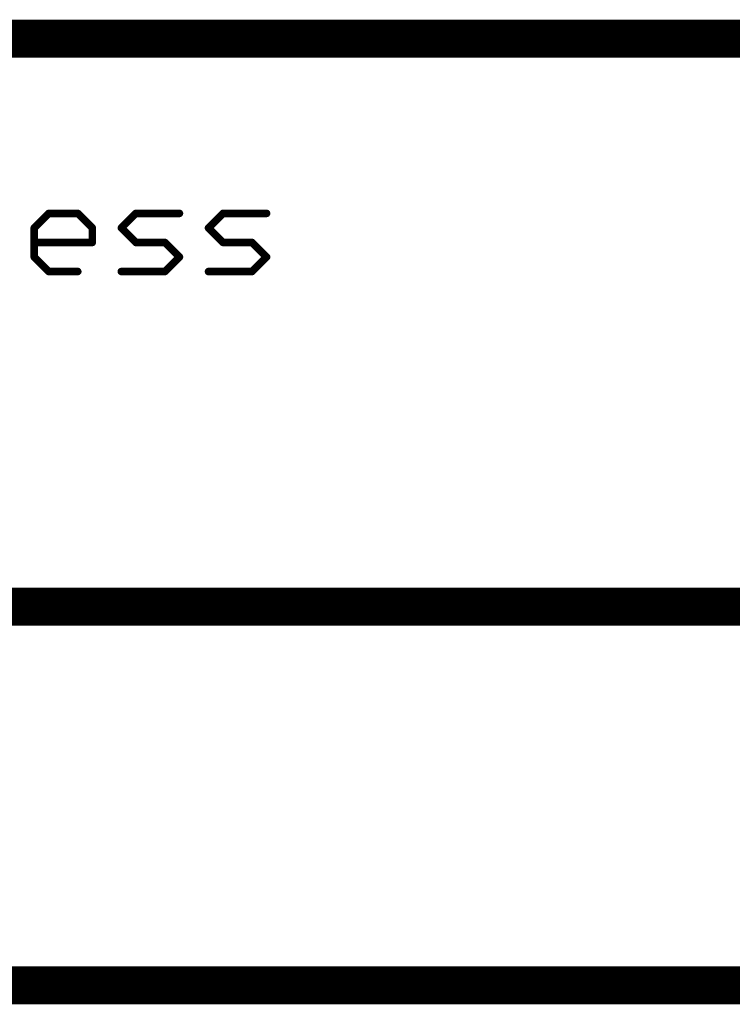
# Model space of a CAD drawing. Extents: x -1.3 to 9.2, y -4.6 to 3.5.
# Tile 77 of 215: x 6.046 to 6.422, y -4.563 to -4.043. Entities that reach past the tile are written whole.
import ezdxf

# ---------------------------------------------------------------- set-up
doc = ezdxf.new("R2010")
doc.units = 0
doc.layers.get('0').update_dxf_attribs({"linetype": 'CONTINUOUS'})
doc.layers.add('acc-ni-360-23-a_document', color=1, linetype='CONTINUOUS')

# ---------------------------------------------------------------- blocks, each defined once
blk = doc.blocks.new('D41')
at = {"const_width": 0.001}
blk.add_lwpolyline([(-0.0005, 0, 1), (0.0005, 0, 1)], format="xyb", close=True, dxfattribs=at)
blk = doc.blocks.new('D43')
at = {"const_width": 0.002}
blk.add_lwpolyline([(-0.001, 0, 1), (0.001, 0, 1)], format="xyb", close=True, dxfattribs=at)

msp = doc.modelspace()

# ---------------------------------------------------------------- linework, layer by layer
at = {"layer": 'acc-ni-360-23-a_document', "color": 1}
for points, const_width in [([(4.766618, -4.053), (6.566618, -4.053)], 0.02), ([(6.053311, -4.15298), (6.060985, -4.145307)], 0.004), ([(6.060985, -4.145307), (6.076331, -4.145307)], 0.004), ([(6.060985, -4.144307), (6.060985, -4.144307)], 0.002), ([(6.060985, -4.144307), (6.060985, -4.144307)], 0.002), ([(6.076331, -4.145307), (6.084004, -4.15298)], 0.004), ([(6.077038, -4.1446), (6.077038, -4.1446)], 0.002), ([(6.077038, -4.1446), (6.077038, -4.1446)], 0.002), ([(6.099351, -4.15298), (6.107024, -4.145307)], 0.004), ([(6.107024, -4.145307), (6.130043, -4.145307)], 0.004), ([(6.107024, -4.144307), (6.107024, -4.144307)], 0.002), ([(6.107024, -4.144307), (6.107024, -4.144307)], 0.002), ([(6.14539, -4.15298), (6.153063, -4.145307)], 0.004), ([(6.153063, -4.145307), (6.176083, -4.145307)], 0.004), ([(6.153063, -4.144307), (6.153063, -4.144307)], 0.002), ([(6.153063, -4.144307), (6.153063, -4.144307)], 0.002), ([(6.061692, -4.146014), (6.061692, -4.146014)], 0.002), ([(6.061692, -4.146014), (6.061692, -4.146014)], 0.002), ([(6.076331, -4.146307), (6.076331, -4.146307)], 0.002), ([(6.076331, -4.146307), (6.076331, -4.146307)], 0.002), ([(6.107731, -4.146014), (6.107731, -4.146014)], 0.002), ([(6.107731, -4.146014), (6.107731, -4.146014)], 0.002), ([(6.130043, -4.146307), (6.130043, -4.146307)], 0.002), ([(6.130043, -4.146307), (6.130043, -4.146307)], 0.002), ([(6.15377, -4.146014), (6.15377, -4.146014)], 0.002), ([(6.15377, -4.146014), (6.15377, -4.146014)], 0.002), ([(6.176083, -4.146307), (6.176083, -4.146307)], 0.002), ([(6.176083, -4.146307), (6.176083, -4.146307)], 0.002), ([(6.053311, -4.168327), (6.053311, -4.15298)], 0.004), ([(6.052604, -4.152273), (6.052604, -4.152273)], 0.002), ([(6.052604, -4.152273), (6.052604, -4.152273)], 0.002), ([(6.054311, -4.15298), (6.054311, -4.15298)], 0.002), ([(6.054311, -4.15298), (6.054311, -4.15298)], 0.002), ([(6.084004, -4.160654), (6.084004, -4.15298)], 0.004), ([(6.083297, -4.153688), (6.083297, -4.153688)], 0.002), ([(6.083297, -4.153688), (6.083297, -4.153688)], 0.002), ([(6.085004, -4.15298), (6.085004, -4.15298)], 0.002), ([(6.085004, -4.15298), (6.085004, -4.15298)], 0.002), ([(6.099351, -4.15298), (6.107024, -4.160654)], 0.004), ([(6.098644, -4.152273), (6.098644, -4.152273)], 0.002), ([(6.098644, -4.152273), (6.098644, -4.152273)], 0.002), ([(6.100058, -4.152273), (6.100058, -4.152273)], 0.002), ([(6.100058, -4.152273), (6.100058, -4.152273)], 0.002), ([(6.14539, -4.15298), (6.153063, -4.160654)], 0.004), ([(6.144683, -4.152273), (6.144683, -4.152273)], 0.002), ([(6.144683, -4.152273), (6.144683, -4.152273)], 0.002), ([(6.146097, -4.152273), (6.146097, -4.152273)], 0.002), ([(6.146097, -4.152273), (6.146097, -4.152273)], 0.002), ([(6.053311, -4.160654), (6.084004, -4.160654)], 0.004), ([(6.053311, -4.159654), (6.053311, -4.159654)], 0.002), ([(6.053311, -4.159654), (6.053311, -4.159654)], 0.002), ([(6.083004, -4.160654), (6.083004, -4.160654)], 0.002), ([(6.083004, -4.160654), (6.083004, -4.160654)], 0.002), ([(6.107024, -4.160654), (6.12237, -4.160654)], 0.004), ([(6.107024, -4.159654), (6.107024, -4.159654)], 0.002), ([(6.107024, -4.159654), (6.107024, -4.159654)], 0.002), ([(6.12237, -4.160654), (6.130043, -4.168327)], 0.004), ([(6.123077, -4.159947), (6.123077, -4.159947)], 0.002), ([(6.123077, -4.159947), (6.123077, -4.159947)], 0.002), ([(6.153063, -4.160654), (6.168409, -4.160654)], 0.004), ([(6.153063, -4.159654), (6.153063, -4.159654)], 0.002), ([(6.153063, -4.159654), (6.153063, -4.159654)], 0.002), ([(6.168409, -4.160654), (6.176083, -4.168327)], 0.004), ([(6.169117, -4.159947), (6.169117, -4.159947)], 0.002), ([(6.169117, -4.159947), (6.169117, -4.159947)], 0.002), ([(6.084004, -4.161654), (6.084004, -4.161654)], 0.002), ([(6.084004, -4.161654), (6.084004, -4.161654)], 0.002), ([(6.106317, -4.161361), (6.106317, -4.161361)], 0.002), ([(6.106317, -4.161361), (6.106317, -4.161361)], 0.002), ([(6.12237, -4.161654), (6.12237, -4.161654)], 0.002), ([(6.12237, -4.161654), (6.12237, -4.161654)], 0.002), ([(6.152356, -4.161361), (6.152356, -4.161361)], 0.002), ([(6.152356, -4.161361), (6.152356, -4.161361)], 0.002), ([(6.168409, -4.161654), (6.168409, -4.161654)], 0.002), ([(6.168409, -4.161654), (6.168409, -4.161654)], 0.002), ([(6.053311, -4.168327), (6.060985, -4.176)], 0.004), ([(6.052311, -4.168327), (6.052311, -4.168327)], 0.002), ([(6.052311, -4.168327), (6.052311, -4.168327)], 0.002), ([(6.054019, -4.16762), (6.054019, -4.16762)], 0.002), ([(6.054019, -4.16762), (6.054019, -4.16762)], 0.002), ([(6.12237, -4.176), (6.130043, -4.168327)], 0.004), ([(6.129336, -4.169034), (6.129336, -4.169034)], 0.002), ([(6.129336, -4.169034), (6.129336, -4.169034)], 0.002), ([(6.130751, -4.169034), (6.130751, -4.169034)], 0.002), ([(6.130751, -4.169034), (6.130751, -4.169034)], 0.002), ([(6.168409, -4.176), (6.176083, -4.168327)], 0.004), ([(6.175376, -4.169034), (6.175376, -4.169034)], 0.002), ([(6.175376, -4.169034), (6.175376, -4.169034)], 0.002), ([(6.17679, -4.169034), (6.17679, -4.169034)], 0.002), ([(6.17679, -4.169034), (6.17679, -4.169034)], 0.002), ([(6.060985, -4.176), (6.076331, -4.176)], 0.004), ([(6.060985, -4.175), (6.060985, -4.175)], 0.002), ([(6.060985, -4.175), (6.060985, -4.175)], 0.002), ([(6.099351, -4.176), (6.12237, -4.176)], 0.004), ([(6.099351, -4.175), (6.099351, -4.175)], 0.002), ([(6.099351, -4.175), (6.099351, -4.175)], 0.002), ([(6.121663, -4.175293), (6.121663, -4.175293)], 0.002), ([(6.121663, -4.175293), (6.121663, -4.175293)], 0.002), ([(6.14539, -4.176), (6.168409, -4.176)], 0.004), ([(6.14539, -4.175), (6.14539, -4.175)], 0.002), ([(6.14539, -4.175), (6.14539, -4.175)], 0.002), ([(6.167702, -4.175293), (6.167702, -4.175293)], 0.002), ([(6.167702, -4.175293), (6.167702, -4.175293)], 0.002), ([(6.060277, -4.176707), (6.060277, -4.176707)], 0.002), ([(6.060277, -4.176707), (6.060277, -4.176707)], 0.002), ([(6.076331, -4.177), (6.076331, -4.177)], 0.002), ([(6.076331, -4.177), (6.076331, -4.177)], 0.002), ([(6.12237, -4.177), (6.12237, -4.177)], 0.002), ([(6.12237, -4.177), (6.12237, -4.177)], 0.002), ([(6.168409, -4.177), (6.168409, -4.177)], 0.002), ([(6.168409, -4.177), (6.168409, -4.177)], 0.002), ([(4.786618, -4.353), (6.566618, -4.353)], 0.02), ([(4.766618, -4.553), (6.566618, -4.553)], 0.02)]:
    msp.add_lwpolyline(points, dxfattribs=dict(at, const_width=const_width))
at = {"layer": 'acc-ni-360-23-a_document', "color": 1, "const_width": 0.002}
for points in [[(6.060985, -4.144307, 1), (6.060985, -4.146307)], [(6.061692, -4.146014, 0.999854), (6.060277, -4.1446)], [(6.077038, -4.1446, 1), (6.075624, -4.146014)], [(6.076331, -4.146307, 1), (6.076331, -4.144307)], [(6.107024, -4.144307, 1), (6.107024, -4.146307)], [(6.107731, -4.146014, 1), (6.106317, -4.1446)], [(6.130043, -4.146307, 1), (6.130043, -4.144307)], [(6.153063, -4.144307, 1), (6.153063, -4.146307)], [(6.15377, -4.146014, 1), (6.152356, -4.1446)], [(6.176083, -4.146307, 1), (6.176083, -4.144307)], [(6.054311, -4.15298, 1), (6.052311, -4.15298)], [(6.052604, -4.152273, 1), (6.054019, -4.153688)], [(6.085004, -4.15298, 1), (6.083004, -4.15298)], [(6.083297, -4.153688, 0.999854), (6.084711, -4.152273)], [(6.098644, -4.152273, 1.000854), (6.100058, -4.153688)], [(6.100058, -4.152273, 0.999854), (6.098644, -4.153688)], [(6.144683, -4.152273, 1.000854), (6.146097, -4.153688)], [(6.146097, -4.152273, 0.999854), (6.144683, -4.153688)], [(6.053311, -4.159654, 1), (6.053311, -4.161654)], [(6.083004, -4.160654, 1), (6.085004, -4.160654)], [(6.084004, -4.161654, 1), (6.084004, -4.159654)], [(6.107024, -4.159654, 1), (6.107024, -4.161654)], [(6.106317, -4.161361, 1), (6.107731, -4.159947)], [(6.123077, -4.159947, 1), (6.121663, -4.161361)], [(6.12237, -4.161654, 1), (6.12237, -4.159654)], [(6.153063, -4.159654, 1), (6.153063, -4.161654)], [(6.152356, -4.161361, 1), (6.15377, -4.159947)], [(6.169117, -4.159947, 1.000854), (6.167702, -4.161361)], [(6.168409, -4.161654, 1), (6.168409, -4.159654)], [(6.054019, -4.16762, 1.000854), (6.052604, -4.169034)], [(6.052311, -4.168327, 1), (6.054311, -4.168327)], [(6.130751, -4.169034, 0.999854), (6.129336, -4.16762)], [(6.129336, -4.169034, 1.000854), (6.130751, -4.16762)], [(6.17679, -4.169034, 1), (6.175376, -4.16762)], [(6.175376, -4.169034, 1), (6.17679, -4.16762)], [(6.060985, -4.175, 1), (6.060985, -4.177)], [(6.060277, -4.176707, 1.000854), (6.061692, -4.175293)], [(6.076331, -4.177, 1), (6.076331, -4.175)], [(6.099351, -4.175, 1), (6.099351, -4.177)], [(6.121663, -4.175293, 1), (6.123077, -4.176707)], [(6.12237, -4.177, 1), (6.12237, -4.175)], [(6.14539, -4.175, 1), (6.14539, -4.177)], [(6.167702, -4.175293, 0.999854), (6.169117, -4.176707)], [(6.168409, -4.177, 1), (6.168409, -4.175)]]:
    msp.add_lwpolyline(points, format="xyb", dxfattribs=at)

# ---------------------------------------------------------------- block references
at = {"layer": 'acc-ni-360-23-a_document'}
for name, p in [('D43', (6.060985, -4.145307)), ('D43', (6.060985, -4.145307)), ('D41', (6.060277, -4.1446)), ('D41', (6.060985, -4.144307)), ('D41', (6.060985, -4.144307)), ('D41', (6.060985, -4.144307)), ('D43', (6.076331, -4.145307)), ('D41', (6.076331, -4.144307)), ('D41', (6.077038, -4.1446)), ('D41', (6.077038, -4.1446)), ('D41', (6.077038, -4.1446)), ('D43', (6.107024, -4.145307)), ('D41', (6.106317, -4.1446)), ('D41', (6.107024, -4.144307)), ('D41', (6.107024, -4.144307)), ('D41', (6.107024, -4.144307)), ('D43', (6.130043, -4.145307)), ('D41', (6.130043, -4.144307)), ('D43', (6.153063, -4.145307)), ('D43', (6.153063, -4.145307)), ('D41', (6.152356, -4.1446)), ('D41', (6.153063, -4.144307)), ('D41', (6.153063, -4.144307)), ('D41', (6.153063, -4.144307)), ('D43', (6.176083, -4.145307)), ('D41', (6.176083, -4.144307)), ('D41', (6.060985, -4.146307)), ('D41', (6.061692, -4.146014)), ('D41', (6.061692, -4.146014)), ('D41', (6.061692, -4.146014)), ('D41', (6.075624, -4.146014)), ('D41', (6.076331, -4.146307)), ('D41', (6.076331, -4.146307)), ('D41', (6.076331, -4.146307)), ('D41', (6.107024, -4.146307)), ('D41', (6.107731, -4.146014)), ('D41', (6.107731, -4.146014)), ('D41', (6.107731, -4.146014)), ('D41', (6.130043, -4.146307)), ('D41', (6.130043, -4.146307)), ('D41', (6.130043, -4.146307)), ('D41', (6.153063, -4.146307)), ('D41', (6.15377, -4.146014)), ('D41', (6.15377, -4.146014)), ('D41', (6.15377, -4.146014)), ('D41', (6.176083, -4.146307)), ('D41', (6.176083, -4.146307)), ('D41', (6.176083, -4.146307)), ('D43', (6.053311, -4.15298)), ('D43', (6.053311, -4.15298)), ('D41', (6.052311, -4.15298)), ('D41', (6.052604, -4.152273)), ('D41', (6.052604, -4.152273)), ('D41', (6.052604, -4.152273)), ('D41', (6.054019, -4.153688)), ('D41', (6.054311, -4.15298)), ('D41', (6.054311, -4.15298)), ('D41', (6.054311, -4.15298)), ('D43', (6.084004, -4.15298)), ('D43', (6.084004, -4.15298)), ('D41', (6.083004, -4.15298)), ('D41', (6.083297, -4.153688)), ('D41', (6.083297, -4.153688)), ('D41', (6.083297, -4.153688)), ('D41', (6.084711, -4.152273)), ('D41', (6.085004, -4.15298)), ('D41', (6.085004, -4.15298)), ('D41', (6.085004, -4.15298)), ('D43', (6.099351, -4.15298)), ('D43', (6.099351, -4.15298)), ('D41', (6.098644, -4.152273)), ('D41', (6.098644, -4.152273)), ('D41', (6.098644, -4.152273)), ('D41', (6.098644, -4.153688)), ('D41', (6.100058, -4.152273)), ('D41', (6.100058, -4.152273)), ('D41', (6.100058, -4.152273)), ('D41', (6.100058, -4.153688)), ('D43', (6.14539, -4.15298)), ('D43', (6.14539, -4.15298)), ('D41', (6.144683, -4.152273)), ('D41', (6.144683, -4.152273)), ('D41', (6.144683, -4.152273)), ('D41', (6.144683, -4.153688)), ('D41', (6.146097, -4.152273)), ('D41', (6.146097, -4.152273)), ('D41', (6.146097, -4.152273)), ('D41', (6.146097, -4.153688)), ('D43', (6.053311, -4.160654)), ('D41', (6.053311, -4.159654)), ('D41', (6.053311, -4.159654)), ('D41', (6.053311, -4.159654)), ('D43', (6.084004, -4.160654)), ('D43', (6.084004, -4.160654)), ('D41', (6.083004, -4.160654)), ('D41', (6.083004, -4.160654)), ('D41', (6.083004, -4.160654)), ('D41', (6.084004, -4.159654)), ('D41', (6.085004, -4.160654)), ('D43', (6.107024, -4.160654)), ('D43', (6.107024, -4.160654)), ('D41', (6.107024, -4.159654)), ('D41', (6.107024, -4.159654)), ('D41', (6.107024, -4.159654)), ('D41', (6.107731, -4.159947)), ('D43', (6.12237, -4.160654)), ('D43', (6.12237, -4.160654)), ('D41', (6.12237, -4.159654)), ('D41', (6.123077, -4.159947)), ('D41', (6.123077, -4.159947)), ('D41', (6.123077, -4.159947)), ('D43', (6.153063, -4.160654)), ('D43', (6.153063, -4.160654)), ('D41', (6.153063, -4.159654)), ('D41', (6.153063, -4.159654)), ('D41', (6.153063, -4.159654)), ('D41', (6.15377, -4.159947)), ('D43', (6.168409, -4.160654)), ('D43', (6.168409, -4.160654)), ('D41', (6.168409, -4.159654)), ('D41', (6.169117, -4.159947)), ('D41', (6.169117, -4.159947)), ('D41', (6.169117, -4.159947)), ('D41', (6.053311, -4.161654)), ('D41', (6.084004, -4.161654)), ('D41', (6.084004, -4.161654)), ('D41', (6.084004, -4.161654)), ('D41', (6.106317, -4.161361)), ('D41', (6.106317, -4.161361)), ('D41', (6.106317, -4.161361)), ('D41', (6.107024, -4.161654)), ('D41', (6.121663, -4.161361)), ('D41', (6.12237, -4.161654)), ('D41', (6.12237, -4.161654)), ('D41', (6.12237, -4.161654)), ('D41', (6.152356, -4.161361)), ('D41', (6.152356, -4.161361)), ('D41', (6.152356, -4.161361)), ('D41', (6.153063, -4.161654)), ('D41', (6.167702, -4.161361)), ('D41', (6.168409, -4.161654)), ('D41', (6.168409, -4.161654)), ('D41', (6.168409, -4.161654)), ('D43', (6.053311, -4.168327)), ('D43', (6.053311, -4.168327)), ('D41', (6.052311, -4.168327)), ('D41', (6.052311, -4.168327)), ('D41', (6.052311, -4.168327)), ('D41', (6.052604, -4.169034)), ('D41', (6.054019, -4.16762)), ('D41', (6.054019, -4.16762)), ('D41', (6.054019, -4.16762)), ('D41', (6.054311, -4.168327)), ('D43', (6.130043, -4.168327)), ('D43', (6.130043, -4.168327)), ('D41', (6.129336, -4.16762)), ('D41', (6.129336, -4.169034)), ('D41', (6.129336, -4.169034)), ('D41', (6.129336, -4.169034)), ('D41', (6.130751, -4.16762)), ('D41', (6.130751, -4.169034)), ('D41', (6.130751, -4.169034)), ('D41', (6.130751, -4.169034)), ('D43', (6.176083, -4.168327)), ('D43', (6.176083, -4.168327)), ('D41', (6.175376, -4.16762)), ('D41', (6.175376, -4.169034)), ('D41', (6.175376, -4.169034)), ('D41', (6.175376, -4.169034)), ('D41', (6.17679, -4.16762)), ('D41', (6.17679, -4.169034)), ('D41', (6.17679, -4.169034)), ('D41', (6.17679, -4.169034)), ('D43', (6.060985, -4.176)), ('D43', (6.060985, -4.176)), ('D41', (6.060985, -4.175)), ('D41', (6.060985, -4.175)), ('D41', (6.060985, -4.175)), ('D41', (6.061692, -4.175293)), ('D43', (6.076331, -4.176)), ('D41', (6.076331, -4.175)), ('D43', (6.099351, -4.176)), ('D41', (6.099351, -4.175)), ('D41', (6.099351, -4.175)), ('D41', (6.099351, -4.175)), ('D43', (6.12237, -4.176)), ('D41', (6.121663, -4.175293)), ('D41', (6.121663, -4.175293)), ('D41', (6.121663, -4.175293)), ('D41', (6.12237, -4.175)), ('D43', (6.14539, -4.176)), ('D41', (6.14539, -4.175)), ('D41', (6.14539, -4.175)), ('D41', (6.14539, -4.175)), ('D43', (6.168409, -4.176)), ('D43', (6.168409, -4.176)), ('D41', (6.167702, -4.175293)), ('D41', (6.167702, -4.175293)), ('D41', (6.167702, -4.175293)), ('D41', (6.168409, -4.175)), ('D41', (6.060277, -4.176707)), ('D41', (6.060277, -4.176707)), ('D41', (6.060277, -4.176707)), ('D41', (6.060985, -4.177)), ('D41', (6.076331, -4.177)), ('D41', (6.076331, -4.177)), ('D41', (6.076331, -4.177)), ('D41', (6.099351, -4.177)), ('D41', (6.12237, -4.177)), ('D41', (6.12237, -4.177)), ('D41', (6.12237, -4.177)), ('D41', (6.123077, -4.176707)), ('D41', (6.14539, -4.177)), ('D41', (6.168409, -4.177)), ('D41', (6.168409, -4.177)), ('D41', (6.168409, -4.177)), ('D41', (6.169117, -4.176707))]:
    msp.add_blockref(name, p, dxfattribs=at)

doc.saveas('drawing.dxf')
